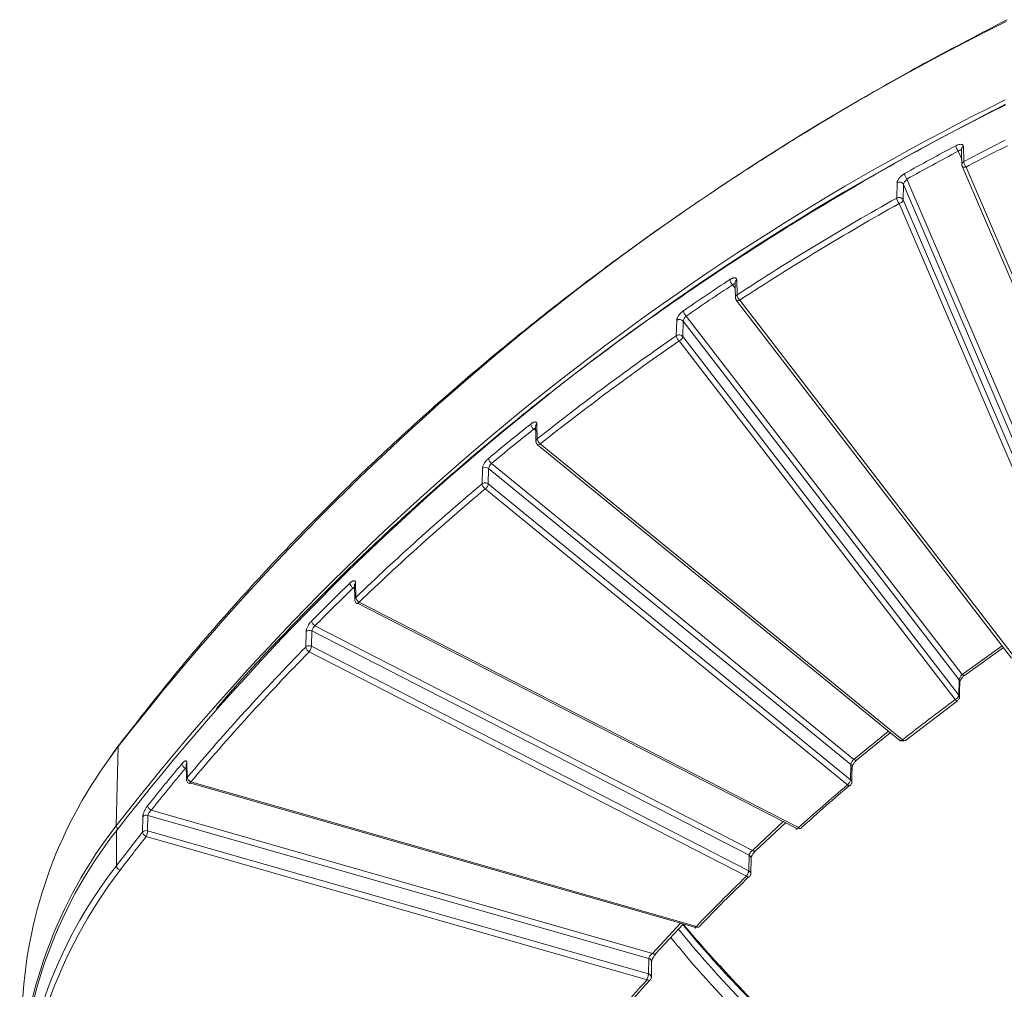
# Model space of a CAD drawing. Header units: millimetres. Extents: x 0 to 420, y 0 to 297.
# Tile 66 of 92: x 272 to 300, y 148 to 176. Entities that reach past the tile are written whole.
import ezdxf

# ---------------------------------------------------------------- set-up
doc = ezdxf.new("R2010")
doc.units = ezdxf.units.MM

msp = doc.modelspace()

# ---------------------------------------------------------------- linework, layer by layer
at = {"color": 8, "linetype": 'Continuous', "lineweight": 15}
for p, q in [((299.16063901, 172.56318898), (299.26031499, 172.33058163)), ((292.65906879, 168.71298218), (292.73442735, 168.61505537)), ((286.92898215, 164.55677238), (286.9855261, 164.51060194)), ((281.72525959, 159.97783704), (281.76532281, 159.95727215)), ((300.42797103, 158.31089169), (299.26940422, 157.48385025)), ((297.14666502, 155.85095603), (296.15292663, 155.03952807)), ((274.70376849, 155.0654858), (274.95539307, 155.40628735)), ((276.89271511, 154.78242289), (276.91614613, 154.77573139)), ((294.11735502, 153.24670265), (293.2293815, 152.41732962)), ((291.16006344, 150.31908087), (290.35442116, 149.44870497))]:
    msp.add_line(p, q, dxfattribs=at)
at = {"color": 7, "linetype": 'Continuous', "lineweight": 15}
for p, q in [((299.30864425, 172.69355751), (299.32003839, 172.26408327)), ((299.2716762, 172.1321435), (304.32590388, 160.3378923)), ((304.43770366, 160.32219539), (299.3878632, 172.10618781)), ((302.77506317, 159.87791203), (297.68360797, 171.75903542)), ((297.38791753, 171.21213475), (297.39917865, 171.65394556)), ((297.57673673, 171.16049474), (297.58798467, 171.60229909)), ((302.68506385, 159.70804868), (297.58798467, 171.60229909)), ((302.67411884, 159.26554958), (297.57673673, 171.16049474)), ((297.45876639, 171.05588259), (302.55614717, 159.1609385)), ((292.7771906, 168.85166292), (292.78755082, 168.42294687)), ((292.7598182, 168.28769761), (292.76738882, 168.26755175)), ((292.76526436, 168.26872295), (300.69839575, 157.95947988)), ((300.78288965, 157.98248936), (292.86564235, 168.27108795)), ((291.0370684, 167.24574095), (291.04723106, 167.68825941)), ((299.26940422, 157.48385025), (291.32089581, 167.81306563)), ((291.22373284, 167.22093144), (291.23387311, 167.66343377)), ((299.18679113, 157.32848406), (291.23387311, 167.66343377)), ((299.17688135, 156.88567308), (291.22373284, 167.22093144)), ((291.11790869, 167.09573289), (299.07105851, 156.76047345)), ((287.02078062, 164.70283721), (287.030236, 164.27486)), ((287.03830449, 164.10485056), (297.47858989, 155.57993144)), ((297.55764684, 155.6045917), (287.11736144, 164.12951082)), ((296.15292663, 155.03952807), (285.71317201, 163.56401379)), ((285.4398036, 162.97620704), (285.4489982, 163.41941271)), ((285.61780818, 162.97596849), (285.62699224, 163.41916556)), ((296.06724735, 154.89427118), (285.62699224, 163.41916556)), ((296.05809358, 154.45104937), (285.61780818, 162.97596849)), ((285.52943677, 162.83290553), (295.96972218, 154.3079864)), ((281.76319307, 160.06344518), (281.77178708, 159.63624016)), ((281.79280519, 160.131643), (281.80141895, 159.70445625)), ((281.83027505, 159.55078979), (294.48764406, 153.05671945)), ((294.55413861, 153.07222401), (281.89676829, 159.56629543)), ((280.35972014, 158.27511591), (280.36802043, 158.71906903)), ((280.52382943, 158.29651341), (280.53210865, 158.74044932)), ((293.13262815, 152.27553999), (280.53210865, 158.74044932)), ((293.2293815, 152.41732962), (280.62315111, 158.88516419)), ((280.45733619, 158.13919956), (293.05756197, 151.67444403)), ((293.12405653, 151.8317568), (280.52382943, 158.29651341)), ((299.33730806, 157.45225704), (300.46769444, 158.25927351)), ((299.18679113, 157.32848406), (299.17688135, 156.88567308)), ((299.20592053, 157.27213867), (299.2056334, 157.26723673)), ((297.62860106, 155.57516653), (299.1393127, 156.72912758)), ((296.22642019, 155.01201286), (297.20019942, 155.80725093)), ((274.89605031, 153.12597578), (274.95539307, 155.40628735)), ((276.93612505, 154.94502716), (276.94387217, 154.51873735)), ((276.91412044, 154.88689131), (276.92186098, 154.46058966)), ((296.06724735, 154.89427118), (296.05809358, 154.45104937)), ((277.00557647, 154.36330284), (291.57306041, 150.20108231)), ((291.61433007, 150.22649828), (277.04684745, 154.38871773)), ((290.35442116, 149.44870497), (275.90788551, 153.57636676)), ((275.65556286, 152.94107321), (275.66292407, 153.38586196)), ((275.80184272, 152.98076315), (275.80919603, 153.42554115)), ((290.24154136, 149.30192953), (275.80919603, 153.42554115)), ((274.9006351, 152.97938757), (274.9006351, 151.96787395)), ((290.23345444, 148.85737201), (275.80184272, 152.98076315)), ((293.30830938, 152.39430752), (294.18412089, 153.21244637)), ((275.76057174, 152.81354005), (290.19217423, 148.69013922)), ((293.13262815, 152.27553999), (293.12405653, 151.8317568)), ((293.18253265, 151.74387253), (293.1911069, 152.18765358)), ((290.43888871, 149.43088577), (291.23568279, 150.29185577)), ((290.24154136, 149.30192953), (290.23345444, 148.85737201)), ((290.31708959, 148.75797389), (290.32518442, 149.20254217))]:
    msp.add_line(p, q, dxfattribs=at)
at = {"color": 7, "linetype": 'Continuous', "lineweight": 15, "flags": 128}
for points in [[(299.25263109, 172.62058147), (299.25778749, 172.42625799), (299.26400942, 172.19110292)], [(292.73051428, 168.77698657), (292.73519522, 168.58299971), (292.74086133, 168.34826407)], [(286.98293538, 164.62795329), (286.98720802, 164.43429983), (286.99237891, 164.19996855)], [(299.19572099, 156.8244451), (299.20021226, 157.02481157), (299.2056334, 157.26725394)], [(299.34403838, 157.45576361), (299.3465751, 157.45824284), (299.34671471, 157.45840841)], [(274.9688827, 155.44760073), (274.9726127, 155.45201338), (274.98796864, 155.46409506)], [(296.09470602, 154.3784237), (296.09884959, 154.57897084), (296.10385189, 154.82163475)], [(293.2293815, 152.41732962), (293.24794983, 152.40580695), (293.26581482, 152.39751236), (293.28227053, 152.39273839), (293.29670583, 152.39170019), (293.30853592, 152.39440212), (293.31734198, 152.40077325), (293.31952571, 152.4036526)], [(290.35442116, 149.44870497), (290.37408003, 149.43830508), (290.39297763, 149.43107734), (290.41040008, 149.42730356), (290.42567304, 149.42713002), (290.43820383, 149.43055035), (290.44751038, 149.437442), (290.45062134, 149.44173637)]]:
    msp.add_lwpolyline(points, dxfattribs=at)
at = {"color": 8, "linetype": 'Continuous', "lineweight": 15, "flags": 128}
for points in [[(287.03832556, 164.10483336), (287.04441578, 164.10136746), (287.05541611, 164.09962266), (287.06873451, 164.10170617), (287.08389684, 164.10755772), (287.10031304, 164.11694496), (287.11736144, 164.12951082)], [(299.26940422, 157.48385025), (299.28569661, 157.47041757), (299.30136733, 157.46028395), (299.31580526, 157.45381937), (299.32846512, 157.45128844), (299.33885959, 157.452788), (299.34403838, 157.45576361)], [(297.55764684, 155.6045917), (297.54059844, 155.59202584), (297.52418225, 155.5826386), (297.50901992, 155.57678705), (297.49570151, 155.57470354), (297.48470119, 155.57644834), (297.47858989, 155.57993144)], [(274.95539307, 155.40628735), (274.96010298, 155.43170233), (274.9688827, 155.44760073)], [(296.15292663, 155.03952807), (296.17040176, 155.02702244), (296.18720255, 155.01777284), (296.20268362, 155.01212561), (296.2162549, 155.01031308), (296.22739221, 155.01239338), (296.23387755, 155.01645711)]]:
    msp.add_lwpolyline(points, dxfattribs=at)
at = {"color": 7, "linetype": 'Continuous', "lineweight": 15}
for centre, radius, start, end in [((333.36406174, 109.99245576), 73.98640872, 116.3318151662, 142.1342668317), ((333.35605017, 107.67222874), 74.05143283, 116.3318179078, 142.1342640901), ((333.35740413, 107.52773684), 74.04759551, 116.3320718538, 142.1340101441), ((338.40670442, 98.1510724), 83.78845888, 116.8892676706, 117.8068402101), ((337.94347443, 99.60008557), 82.80129488, 117.9828893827, 119.1484577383), ((299.3971517, 172.75903575), 0.30707362, 187.134942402, 219.626804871), ((297.46808872, 171.53492678), 0.13752842, 29.332640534, 120.07019415), ((297.90679213, 171.95373423), 0.2961736, 187.422384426, 221.100416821), ((336.87364107, 100.89766045), 80.64271609, 119.3167791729, 123.1398240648), ((335.68535808, 103.32091076), 78.44740043, 123.3308385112, 124.5105259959), ((292.84139535, 168.90334444), 0.26359204, 188.444717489, 226.235188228), ((291.12638725, 167.56935372), 0.1428435, 41.194956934, 123.651929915), ((291.49334705, 168.00217196), 0.25593092, 188.7352872, 227.637456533), ((334.43563279, 104.52656889), 76.27011168, 124.6813176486, 128.4291330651), ((333.11498549, 106.78898568), 74.12917034, 128.6254719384, 129.8406100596), ((287.07103986, 164.74124778), 0.23283377, 189.733422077, 232.401454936), ((285.53783552, 163.30427675), 0.14542476, 52.18760268, 127.653283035), ((285.84728051, 163.74705812), 0.22691478, 190.024448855, 233.771412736), ((331.73354833, 107.83583721), 71.99702207, 130.0155336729, 133.9102309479), ((330.29865621, 109.92258051), 69.91442098, 134.1167515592, 135.3906274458), ((281.83436188, 160.15559099), 0.208566, 191.015986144, 238.45912203), ((280.72563892, 159.0613178), 0.20379855, 191.310612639, 239.808758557), ((280.46539075, 158.61213452), 0.14462354, 62.52760357, 132.319746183), ((328.77273799, 110.81964665), 67.79263869, 135.5722596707, 139.8643574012), ((285.26351284, 147.33419971), 13.08743617, 143.790385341, 177.813833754), ((327.22194917, 112.72367683), 65.75180486, 140.0863695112, 141.4453593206), ((276.97316495, 154.9523695), 0.18802666, 192.352198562, 244.667921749), ((296.0122581, 154.82459338), 0.09164696, 308.061719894, 358.147314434), ((295.82966292, 154.49332782), 0.23231022, 307.077703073, 349.514227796), ((334.1060551, 109.30042839), 58.93490486, 130.2081988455, 132.0315702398), ((275.9825741, 153.74444308), 0.18392399, 192.641135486, 246.040926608), ((275.76697505, 153.29173759), 0.14030682, 72.487195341, 137.867550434), ((285.26732079, 144.88508622), 13.15240992, 142.017305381, 179.469234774), ((274.93315424, 152.98010415), 0.03252703, 119.885094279, 181.262337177), ((326.54375368, 112.68680461), 64.88462148, 141.6548190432, 142.7424582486), ((275.07634142, 152.00820246), 0.18027507, 192.926763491, 247.319693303), ((332.44866345, 111.07270452), 56.50802808, 134.103730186, 136.127902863), ((290.22090258, 149.1996659), 0.1043255, 1.60703594, 78.589871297), ((330.57232571, 112.80410607), 53.95442712, 138.337022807, 140.869182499)]:
    msp.add_arc(centre, radius, start, end, dxfattribs=at)
at = {"color": 8, "linetype": 'Continuous', "lineweight": 15}
for centre, radius, start, end in [((299.34862806, 172.60556826), 0.09664788, 114.437852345, 190.333533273), ((292.82765014, 168.76845364), 0.09731366, 121.23334372, 179.994145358), ((287.07742714, 164.62719702), 0.09450009, 126.829339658, 179.538857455), ((281.85595243, 160.06369764), 0.09275854, 132.903852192, 180.18848716), ((299.11855217, 157.27389683), 0.08738604, 358.847159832, 38.657794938), ((277.00544386, 154.88555535), 0.09133452, 139.372177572, 179.161222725), ((296.01195661, 154.82085974), 0.09190378, 0.480489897, 53.014309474), ((285.29455245, 145.01347569), 13.18868851, 142.040053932, 177.780330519), ((275.02264161, 153.14056309), 0.12742899, 186.573288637, 231.051483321), ((293.092818, 152.18565231), 0.09830892, 1.156417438, 66.112040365), ((285.24168488, 143.88253669), 13.12668996, 141.979281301, 179.508534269)]:
    msp.add_arc(centre, radius, start, end, dxfattribs=at)
at = {"color": 7, "linetype": 'Continuous', "lineweight": 15}
for points, knots in [([(300.57334078, 176.35159954), (299.80650891, 175.95420935), (298.3364137, 175.19237168), (296.2844138, 174.02737457), (294.45479318, 172.92607163), (292.84130995, 171.89719691), (291.51661514, 171.00953764), (290.44513716, 170.26253279), (289.59468818, 169.65122764), (288.85715774, 169.10661549), (288.18644328, 168.59964343), (287.43924131, 168.02225274), (286.53276138, 167.30186193), (285.43128425, 166.39392637), (284.19705159, 165.33265535), (282.84181835, 164.10993832), (281.38940643, 162.72656926), (279.85561133, 161.17620194), (278.2601279, 159.45132239), (276.60623103, 157.53904945), (275.5404993, 156.17253755), (274.98801078, 155.46412087)], [0, 0, 0, 0, 0.0746534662, 0.1431183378, 0.2053952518, 0.2614834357, 0.3113821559, 0.3462470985, 0.3772907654, 0.4045132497, 0.4279825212, 0.4524163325, 0.4890710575, 0.5319500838, 0.5810529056, 0.6363798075, 0.6979313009, 0.7644421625, 0.8369568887, 0.9154764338, 1, 1, 1, 1]), ([(300.52556996, 173.91679888), (299.75795144, 173.51896703), (298.28634862, 172.75628289), (296.2322748, 171.59000727), (294.40082192, 170.48750909), (292.78574364, 169.4575186), (291.45975304, 168.56891742), (290.38723782, 167.82111944), (289.53597608, 167.20917685), (288.7977435, 166.6639978), (288.12640605, 166.1564886), (287.37850987, 165.57851494), (286.47121062, 164.85738077), (285.36875852, 163.94852708), (284.1333894, 162.88622312), (282.77722365, 161.66215955), (281.32254117, 160.27805186), (279.79190976, 158.72364396), (278.59788382, 157.45555044), (277.94099729, 156.68665724), (277.78938141, 156.50918913)], [0, 0, 0, 0, 0.0869385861, 0.1666701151, 0.2391945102, 0.3045118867, 0.3626214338, 0.4032227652, 0.4393743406, 0.4710757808, 0.498406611, 0.5268604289, 0.5695459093, 0.61947908, 0.6766604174, 0.7410894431, 0.8127659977, 0.8902180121, 0.9746612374, 1, 1, 1, 1]), ([(299.09246067, 172.7208994), (299.10165676, 172.72555932), (299.12002064, 172.73486483), (299.14724514, 172.7456002), (299.17799344, 172.75506732), (299.211065, 172.76120067), (299.24379009, 172.76110396), (299.27108092, 172.75412413), (299.29150992, 172.74010268), (299.30536681, 172.72030152), (299.30755437, 172.70247346), (299.30864782, 172.69356217)], [0, 0, 0, 0, 0.08353137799, 0.16680573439, 0.25114154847, 0.37658922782, 0.50042196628, 0.62448030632, 0.74958952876, 0.87483344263, 1, 1, 1, 1]), ([(299.32004395, 172.2640891), (299.32004395, 172.24495136), (299.32718967, 172.21756245), (299.35262657, 172.15834043), (299.36987786, 172.12892844), (299.38786447, 172.10618988)], [0, 0, 0, 0, 0.5, 0.5, 1, 1, 1, 1]), ([(299.26989286, 172.14338387), (299.26753767, 172.15066315), (299.26321432, 172.1640255), (299.26175336, 172.17924112), (299.26365617, 172.18644237), (299.26392118, 172.1874453)], [0, 0, 0, 0, 0.507386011, 0.9313926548, 1, 1, 1, 1]), ([(299.38786447, 172.10618988), (299.35731916, 172.09746248), (299.32695385, 172.09638439), (299.28338094, 172.11012321), (299.27043011, 172.12485918), (299.26989702, 172.14338581)], [0, 0, 0, 0, 0.5, 0.5, 1, 1, 1, 1]), ([(297.39917377, 171.65394277), (297.39972685, 171.66060568), (297.4008293, 171.67388655), (297.40713717, 171.6960548), (297.41833498, 171.72314391), (297.43649744, 171.75545074), (297.46348459, 171.79194442), (297.49589178, 171.82750125), (297.53261561, 171.86069734), (297.57214337, 171.89110347), (297.59947562, 171.90736776), (297.61310435, 171.91547765)], [0, 0, 0, 0, 0.0835837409, 0.1666037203, 0.2505980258, 0.3754569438, 0.4997780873, 0.6234197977, 0.7490449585, 0.8748658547, 1, 1, 1, 1]), ([(297.58797977, 171.60229367), (297.58841979, 171.62173944), (297.59940178, 171.65031809), (297.63480955, 171.70800648), (297.65911276, 171.73716585), (297.68360678, 171.75903319)], [0, 0, 0, 0, 0.5, 0.5, 1, 1, 1, 1]), ([(297.38791239, 171.21213229), (297.40154853, 171.21962075), (297.41859969, 171.2256265), (297.45687342, 171.23058911), (297.47798766, 171.22937957), (297.51715264, 171.2186688), (297.53494348, 171.20923865), (297.5619835, 171.18641416), (297.57126707, 171.17320644), (297.57673608, 171.16049313)], [0, 0, 0, 0, 0.25, 0.25, 0.5, 0.5, 0.75, 0.75, 1, 1, 1, 1]), ([(297.45876864, 171.05588589), (297.43997692, 171.0781861), (297.42195345, 171.10717767), (297.39537795, 171.16577978), (297.38791239, 171.19299455), (297.38791239, 171.21213229)], [0, 0, 0, 0, 0.5, 0.5, 1, 1, 1, 1]), ([(297.57673608, 171.16049313), (297.576203, 171.14166187), (297.56325216, 171.11952528), (297.51967926, 171.08088715), (297.48931394, 171.06461329), (297.45876864, 171.05588589)], [0, 0, 0, 0, 0.5, 0.5, 1, 1, 1, 1]), ([(292.58065713, 168.86463154), (292.58909014, 168.86994649), (292.60593982, 168.88056611), (292.63091674, 168.89318352), (292.65907224, 168.90469947), (292.68928455, 168.91295533), (292.71897969, 168.91483948), (292.7436049, 168.90948997), (292.76192235, 168.89676771), (292.77427063, 168.87793109), (292.77621635, 168.86042811), (292.77719052, 168.85166476)], [0, 0, 0, 0, 0.0833708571, 0.1665802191, 0.2510278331, 0.3763380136, 0.5003632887, 0.6242826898, 0.7495084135, 0.8745844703, 1, 1, 1, 1]), ([(292.75981519, 168.28769417), (292.74505522, 168.30690544), (292.73710422, 168.33361069), (292.74769525, 168.38525122), (292.76589601, 168.40852252), (292.78755533, 168.42295163)], [0, 0, 0, 0, 0.5, 0.5, 1, 1, 1, 1]), ([(292.78755533, 168.42295163), (292.78755533, 168.4038139), (292.79578246, 168.37706086), (292.82506891, 168.32010239), (292.84493095, 168.29222553), (292.8656396, 168.27108755)], [0, 0, 0, 0, 0.5, 0.5, 1, 1, 1, 1]), ([(291.04723359, 167.68826327), (291.04772226, 167.69488851), (291.04869536, 167.70808156), (291.05425128, 167.73034792), (291.06414135, 167.75781689), (291.08026858, 167.7909717), (291.10441789, 167.8290944), (291.13361303, 167.86683492), (291.16695506, 167.90269257), (291.20296408, 167.93600451), (291.2279437, 167.95422766), (291.240382, 167.96330166)], [0, 0, 0, 0, 0.0838126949, 0.1668990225, 0.2506955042, 0.3756974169, 0.4998437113, 0.6236919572, 0.7491700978, 0.8751022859, 1, 1, 1, 1]), ([(291.23387663, 167.6634343), (291.23427088, 167.68256674), (291.24395064, 167.7099098), (291.27600196, 167.76501119), (291.29823888, 167.79269035), (291.32089716, 167.81306681)], [0, 0, 0, 0, 0.5, 0.5, 1, 1, 1, 1]), ([(291.03707092, 167.24574462), (291.04907548, 167.2538948), (291.06419972, 167.26089592), (291.09878633, 167.26915448), (291.11818267, 167.27029223), (291.15577564, 167.26529393), (291.17378791, 167.25918237), (291.2035866, 167.24236324), (291.21535482, 167.23178653), (291.22372993, 167.2209267)], [0, 0, 0, 0, 0.25, 0.25, 0.5, 0.5, 0.75, 0.75, 1, 1, 1, 1]), ([(291.11790552, 167.09573015), (291.09646746, 167.1163776), (291.07590583, 167.14378397), (291.04558783, 167.20004872), (291.03707092, 167.22660688), (291.03707092, 167.24574462)], [0, 0, 0, 0, 0.5, 0.5, 1, 1, 1, 1]), ([(291.22372993, 167.2209267), (291.22325171, 167.2020024), (291.21163398, 167.17760545), (291.17254627, 167.13136238), (291.14530663, 167.10978874), (291.11790552, 167.09573015)], [0, 0, 0, 0, 0.5, 0.5, 1, 1, 1, 1]), ([(286.84155426, 164.70188129), (286.84926308, 164.70780831), (286.86466837, 164.71965284), (286.88750456, 164.73406547), (286.91323247, 164.74758004), (286.94082226, 164.75795413), (286.967887, 164.76188118), (286.99029588, 164.75821884), (287.00693456, 164.7467738), (287.01813048, 164.7288214), (287.01989365, 164.71150891), (287.02077687, 164.70283659)], [0, 0, 0, 0, 0.08332062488, 0.16650755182, 0.25098593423, 0.37625146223, 0.50034537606, 0.62423369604, 0.74949205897, 0.87451332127, 1, 1, 1, 1]), ([(286.99396732, 164.19855973), (286.99398132, 164.19093837), (286.99402209, 164.1687544), (287.00856279, 164.1343045), (287.02897612, 164.11489771), (287.03881815, 164.10554097)], [0, 0, 0, 0, 0.2132325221, 0.6206696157, 1, 1, 1, 1]), ([(287.03023338, 164.27485963), (287.03023338, 164.25572189), (287.03941359, 164.22965554), (287.07209279, 164.17514151), (287.09425579, 164.14892248), (287.11736347, 164.12951297)], [0, 0, 0, 0, 0.5, 0.5, 1, 1, 1, 1]), ([(285.44899737, 163.41941448), (285.44943584, 163.42604523), (285.45030863, 163.43924395), (285.45528781, 163.46176819), (285.46416123, 163.48977552), (285.47866284, 163.52390208), (285.50044409, 163.56362796), (285.52684569, 163.60340034), (285.55709032, 163.64165762), (285.5898001, 163.67758014), (285.61252203, 163.69759764), (285.62383059, 163.70756022)], [0, 0, 0, 0, 0.0839017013, 0.1670090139, 0.2507205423, 0.3757767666, 0.4998700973, 0.623811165, 0.7492305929, 0.8751936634, 1, 1, 1, 1]), ([(285.62698676, 163.41915939), (285.62737483, 163.43816731), (285.63683721, 163.46481187), (285.66851389, 163.51817251), (285.69057798, 163.54474794), (285.71317039, 163.56401192)], [0, 0, 0, 0, 0.5, 0.5, 1, 1, 1, 1]), ([(285.52943193, 162.83290207), (285.50566153, 162.85177043), (285.48286291, 162.87747045), (285.44924648, 162.9312192), (285.43980298, 162.95707056), (285.43980298, 162.9762083)], [0, 0, 0, 0, 0.5, 0.5, 1, 1, 1, 1]), ([(285.4410432, 162.97721761), (285.46193443, 162.99397844), (285.49505856, 163.00649677), (285.56408883, 163.00594), (285.59703429, 162.99292263), (285.61780682, 162.97596535)], [0, 0, 0, 0, 0.5, 0.5, 1, 1, 1, 1]), ([(285.61780682, 162.97596535), (285.61740745, 162.95696031), (285.60770538, 162.9306019), (285.5750629, 162.8777595), (285.55231483, 162.85158689), (285.52943193, 162.83290207)], [0, 0, 0, 0, 0.5, 0.5, 1, 1, 1, 1]), ([(281.62963909, 160.11573784), (281.63662666, 160.12228263), (281.65058762, 160.13535891), (281.67128772, 160.15162737), (281.69463194, 160.16727098), (281.71969515, 160.17996998), (281.74435947, 160.18624602), (281.76483525, 160.18454853), (281.78008393, 160.17453639), (281.79037507, 160.15751849), (281.79199738, 160.14027781), (281.79280941, 160.13164824)], [0, 0, 0, 0, 0.0833877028, 0.1666061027, 0.2510437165, 0.3763692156, 0.5003718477, 0.6243144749, 0.7495199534, 0.8746258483, 1, 1, 1, 1]), ([(281.77334915, 159.63596699), (281.77332753, 159.62809803), (281.77326569, 159.60559293), (281.78958817, 159.5706452), (281.81351689, 159.54076602), (281.83421335, 159.5319826), (281.84072615, 159.52921861)], [0, 0, 0, 0, 0.1749466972, 0.500345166, 0.8427677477, 1, 1, 1, 1]), ([(281.80142393, 159.70446192), (281.80142393, 159.68532419), (281.81146974, 159.66001444), (281.84723023, 159.60819371), (281.87148296, 159.58380126), (281.89676944, 159.56629621)], [0, 0, 0, 0, 0.5, 0.5, 1, 1, 1, 1]), ([(281.83027505, 159.55078979), (281.83094753, 159.54206184), (281.83185264, 159.53031475), (281.83887099, 159.52937001), (281.84067479, 159.5291272)], [0, 0, 0, 0, 0.7429890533, 1, 1, 1, 1]), ([(280.36801658, 158.7190678), (280.36841432, 158.72575307), (280.36920622, 158.73906372), (280.37372662, 158.76207284), (280.38177703, 158.79089046), (280.39491551, 158.82627626), (280.4146131, 158.86779103), (280.43845255, 158.90966552), (280.46571127, 158.95027204), (280.49516948, 158.98872071), (280.5156186, 159.0105034), (280.52579974, 159.0213485)], [0, 0, 0, 0, 0.0838454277, 0.1669396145, 0.2507060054, 0.3757286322, 0.4998521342, 0.6237235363, 0.7491867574, 0.8751258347, 1, 1, 1, 1]), ([(280.53210813, 158.74044608), (280.53251936, 158.75952194), (280.54259216, 158.78625392), (280.5760928, 158.83954213), (280.59937505, 158.86600406), (280.6231495, 158.88516311)], [0, 0, 0, 0, 0.5, 0.5, 1, 1, 1, 1]), ([(280.35972377, 158.27511996), (280.37705028, 158.29252437), (280.40515555, 158.30706383), (280.46780973, 158.31523101), (280.5003398, 158.30859557), (280.52382835, 158.29651153)], [0, 0, 0, 0, 0.5, 0.5, 1, 1, 1, 1]), ([(280.45733447, 158.13920001), (280.43144723, 158.15610946), (280.40661832, 158.17993066), (280.37000825, 158.23090909), (280.35972377, 158.25598222), (280.35972377, 158.27511996)], [0, 0, 0, 0, 0.5, 0.5, 1, 1, 1, 1]), ([(280.52382835, 158.29651153), (280.52352787, 158.27744211), (280.51622796, 158.24951948), (280.49166753, 158.1914143), (280.47455172, 158.16157413), (280.45733447, 158.13920001)], [0, 0, 0, 0, 0.5, 0.5, 1, 1, 1, 1]), ([(299.2694017, 157.48384798), (299.24811715, 157.46224622), (299.22691723, 157.43309592), (299.19642341, 157.37582955), (299.18716738, 157.34771481), (299.18679199, 157.32848354)], [0, 0, 0, 0, 0.5, 0.5, 1, 1, 1, 1]), ([(299.2059337, 157.2727904), (299.2061924, 157.2751031), (299.20673422, 157.2799468), (299.21123016, 157.29410534), (299.21978919, 157.31341927), (299.23352983, 157.33793257), (299.25329168, 157.3665121), (299.27903305, 157.39734223), (299.30993299, 157.42885405), (299.33249586, 157.44665505), (299.34412004, 157.45582596)], [0, 0, 0, 0, 0.0912146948, 0.191039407, 0.3006234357, 0.4202559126, 0.5498287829, 0.6897233, 0.8401482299, 1, 1, 1, 1]), ([(299.1768806, 156.88567015), (299.17640995, 156.88096623), (299.17545577, 156.87142976), (299.16924526, 156.85502105), (299.15940196, 156.83736159), (299.14301598, 156.81550271), (299.11433803, 156.78670213), (299.0869389, 156.77009842), (299.07105619, 156.7604736)], [0, 0, 0, 0, 0.12000766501, 0.24329739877, 0.37027840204, 0.5013008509, 0.71091429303, 1, 1, 1, 1]), ([(299.16787773, 156.75357663), (299.17648421, 156.76688973), (299.18950697, 156.78703424), (299.19690795, 156.82083891), (299.19491058, 156.8391398), (299.19379277, 156.84938175)], [0, 0, 0, 0, 0.4618370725, 0.6988212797, 1, 1, 1, 1]), ([(297.5976205, 155.58003596), (297.59071351, 155.57820748), (297.57324118, 155.57358203), (297.5415736, 155.57337591), (297.50294141, 155.58106617), (297.48100889, 155.59557501), (297.46927544, 155.60333695)], [0, 0, 0, 0, 0.1561784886, 0.3950785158, 0.6763794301, 1, 1, 1, 1]), ([(274.96997193, 155.44684042), (274.96069926, 155.43542478), (274.87061661, 155.32452351), (274.79281905, 155.2073385), (274.7230296, 155.10221594)], [0, 0, 0, 0, 0.1029351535, 1, 1, 1, 1]), ([(276.78949401, 154.91214996), (276.79570606, 154.91935036), (276.80810958, 154.93372731), (276.82650711, 154.9520004), (276.84730335, 154.97000606), (276.8696963, 154.98535313), (276.89191023, 154.99443026), (276.91047817, 154.99512839), (276.9244111, 154.98684613), (276.93388266, 154.97092221), (276.93537923, 154.95365568), (276.93612688, 154.94502985)], [0, 0, 0, 0, 0.0835654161, 0.166853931, 0.2511623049, 0.3766380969, 0.5004381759, 0.6245591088, 0.7496253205, 0.8749205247, 1, 1, 1, 1]), ([(296.1529258, 155.03952557), (296.13062978, 155.02032532), (296.10857738, 154.99358533), (296.07704564, 154.9400211), (296.06762843, 154.91329179), (296.06724255, 154.89426445)], [0, 0, 0, 0, 0.5, 0.5, 1, 1, 1, 1]), ([(296.10383609, 154.82072706), (296.10409074, 154.82348252), (296.10462477, 154.82926096), (296.10896207, 154.8447696), (296.1171592, 154.86552489), (296.13022009, 154.89156889), (296.14885943, 154.92182787), (296.17304626, 154.95446636), (296.20202797, 154.98784856), (296.22311012, 155.00678664), (296.23395921, 155.01653237)], [0, 0, 0, 0, 0.0920624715, 0.193063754, 0.3036095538, 0.423809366, 0.5534949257, 0.6929391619, 0.8419833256, 1, 1, 1, 1]), ([(276.92339538, 154.45904851), (276.92337789, 154.45097025), (276.92332872, 154.42827145), (276.93943421, 154.39274739), (276.96959222, 154.3579554), (276.99814587, 154.3467392), (277.01228045, 154.34118697)], [0, 0, 0, 0, 0.1519517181, 0.4269634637, 0.7163364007, 1, 1, 1, 1]), ([(276.94387411, 154.51874068), (276.94387411, 154.49960294), (276.95472406, 154.47515165), (276.99334707, 154.42638683), (277.01954115, 154.40406689), (277.04685174, 154.38872269)], [0, 0, 0, 0, 0.5, 0.5, 1, 1, 1, 1]), ([(277.00557647, 154.36330284), (277.00604874, 154.35485166), (277.00674248, 154.34243743), (277.0115863, 154.34282072), (277.01313261, 154.34294309)], [0, 0, 0, 0, 0.68076546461, 1, 1, 1, 1]), ([(296.06654403, 154.30108743), (296.07500712, 154.31440417), (296.08781257, 154.33455364), (296.09471101, 154.36199928), (296.09370652, 154.37391518), (296.09338103, 154.37777626)], [0, 0, 0, 0, 0.5684902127, 0.8601789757, 1, 1, 1, 1]), ([(275.66292732, 153.38586636), (275.66328705, 153.39265715), (275.66400388, 153.40618917), (275.66810369, 153.42994448), (275.67538826, 153.45990673), (275.6872229, 153.49693908), (275.70485176, 153.540564), (275.72607012, 153.58475663), (275.75017505, 153.62780131), (275.77615476, 153.66882779), (275.79414386, 153.69242975), (275.80311129, 153.70419515)], [0, 0, 0, 0, 0.0836511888, 0.1666917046, 0.2506314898, 0.3755343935, 0.4997938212, 0.6234692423, 0.7490671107, 0.8749117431, 1, 1, 1, 1]), ([(275.80919614, 153.42553937), (275.80964734, 153.44488272), (275.82086004, 153.47265303), (275.85732843, 153.52814263), (275.88245569, 153.55588615), (275.90788127, 153.57636399)], [0, 0, 0, 0, 0.5, 0.5, 1, 1, 1, 1]), ([(275.65556519, 152.9410764), (275.66954776, 152.95848593), (275.69270909, 152.97402889), (275.74732094, 152.98884574), (275.77751742, 152.9877794), (275.80184559, 152.98076403)], [0, 0, 0, 0, 0.5, 0.5, 1, 1, 1, 1]), ([(275.80184559, 152.98076403), (275.80165905, 152.9616498), (275.79712736, 152.93263864), (275.78188054, 152.87087111), (275.77125525, 152.83847871), (275.76056699, 152.81353722)], [0, 0, 0, 0, 0.5, 0.5, 1, 1, 1, 1]), ([(294.55413623, 153.0722241), (294.54979183, 153.06686504), (294.54154694, 153.05669449), (294.5302426, 153.04580301), (294.52091645, 153.03851495), (294.51349468, 153.03424353), (294.50278069, 153.03046157), (294.49083285, 153.03328468), (294.48868511, 153.04905771), (294.48764235, 153.05671574)], [0, 0, 0, 0, 0.1260606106, 0.2392407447, 0.3394778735, 0.4268015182, 0.5013010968, 0.7578745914, 1, 1, 1, 1]), ([(293.22937963, 152.41732751), (293.20436111, 152.3991318), (293.17950434, 152.37340531), (293.1438318, 152.32115379), (293.13306911, 152.2946551), (293.13263114, 152.27553861)], [0, 0, 0, 0, 0.5, 0.5, 1, 1, 1, 1]), ([(293.19110426, 152.18767294), (293.191372, 152.19102163), (293.19193459, 152.19805818), (293.19635542, 152.2153577), (293.20449208, 152.23799105), (293.21730982, 152.26600036), (293.23530864, 152.29830906), (293.25849035, 152.33310838), (293.28610179, 152.36877802), (293.30615256, 152.38928255), (293.31647006, 152.39983355)], [0, 0, 0, 0, 0.0916659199, 0.1926161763, 0.3032144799, 0.4233944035, 0.553124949, 0.6927753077, 0.8419115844, 1, 1, 1, 1]), ([(275.00682788, 136.00463576), (273.19873076, 138.38188052), (272.2404777, 141.12485876), (272.2404777, 146.72164555), (273.19873076, 149.46462379), (275.00682788, 151.84186855)], [0, 0, 0, 0, 0.5, 0.5, 1, 1, 1, 1]), ([(293.12405526, 151.83175599), (293.12376508, 151.82690471), (293.12317678, 151.81706948), (293.119296, 151.79875847), (293.11309873, 151.77812186), (293.10273756, 151.75134349), (293.08498256, 151.71362386), (293.06762386, 151.68882174), (293.05756138, 151.67444446)], [0, 0, 0, 0, 0.1200076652, 0.243297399, 0.3702784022, 0.5013008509, 0.7109142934, 1, 1, 1, 1]), ([(293.15438382, 151.66754505), (293.16284566, 151.68086187), (293.17564922, 151.70101145), (293.18254091, 151.7283988), (293.18155136, 151.74025671), (293.181234, 151.74405967)], [0, 0, 0, 0, 0.5696905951, 0.8619952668, 1, 1, 1, 1]), ([(309.45778581, 136.20990009), (308.90938515, 136.49357357), (307.89263383, 137.01951272), (306.52034989, 137.78913409), (305.39738372, 138.44960244), (304.49585793, 139.00295751), (303.7341248, 139.48614632), (303.03239001, 139.94453293), (301.91224781, 140.69800592), (300.39828417, 141.77522268), (298.63304127, 143.13896915), (297.02856544, 144.47581981), (295.61872993, 145.73453077), (294.55726999, 146.74686619), (293.75369029, 147.54853413), (293.099099, 148.22092023), (292.31096504, 149.06639449), (291.67024162, 149.77364483), (291.30685717, 150.2069924), (291.23568806, 150.29186384)], [0, 0, 0, 0, 0.0770813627, 0.1429111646, 0.1976536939, 0.241414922, 0.2768342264, 0.3121966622, 0.3481300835, 0.4491772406, 0.5506023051, 0.6366561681, 0.7213760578, 0.7986630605, 0.8304710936, 0.8720668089, 0.9235999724, 0.985036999, 1, 1, 1, 1]), ([(291.61433519, 150.2265015), (291.61159951, 150.22046097), (291.60641386, 150.20901079), (291.59926816, 150.19643568), (291.59349701, 150.18778971), (291.58901998, 150.18244244), (291.58248164, 150.17705787), (291.57498464, 150.17814472), (291.57368466, 150.19360734), (291.5730566, 150.20107785)], [0, 0, 0, 0, 0.1268778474, 0.2405046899, 0.3406816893, 0.4275118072, 0.5013031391, 0.75906274, 1, 1, 1, 1]), ([(291.61433519, 150.2265015), (291.64041276, 150.20978818), (291.66542423, 150.20136116), (291.70230348, 150.2047898), (291.71266357, 150.21650529), (291.71266357, 150.23564302)], [0, 0, 0, 0, 0.5, 0.5, 1, 1, 1, 1]), ([(290.35441743, 149.44869986), (290.32582051, 149.42960444), (290.29704161, 149.40304069), (290.25514103, 149.3490274), (290.24206275, 149.32144774), (290.24154178, 149.30192976)], [0, 0, 0, 0, 0.5, 0.5, 1, 1, 1, 1]), ([(290.32517388, 149.20240021), (290.32714488, 149.21715647), (290.33116621, 149.24726291), (290.35861979, 149.31045143), (290.39878103, 149.37836535), (290.43112556, 149.41757366), (290.44759204, 149.43753447)], [0, 0, 0, 0, 0.2349487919, 0.479354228, 0.7349411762, 1, 1, 1, 1]), ([(290.23345011, 148.85736617), (290.23327226, 148.85248473), (290.23291261, 148.84261337), (290.23053386, 148.82381594), (290.22670349, 148.80225731), (290.22021633, 148.77395086), (290.20949274, 148.73345086), (290.19854545, 148.70607731), (290.19217151, 148.69013935)], [0, 0, 0, 0, 0.1197174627, 0.242095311, 0.3688317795, 0.501306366, 0.7096409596, 1, 1, 1, 1]), ([(290.29324884, 148.70225056), (290.29324884, 148.68311283), (290.28259912, 148.67108445), (290.24468884, 148.66654199), (290.21897813, 148.67421362), (290.19217151, 148.69013935)], [0, 0, 0, 0, 0.5, 0.5, 1, 1, 1, 1]), ([(290.28899345, 148.6832424), (290.29746377, 148.69655796), (290.3102805, 148.71670618), (290.31717957, 148.74430898), (290.31614949, 148.75638116), (290.31580675, 148.76039795)], [0, 0, 0, 0, 0.5652889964, 0.8553578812, 1, 1, 1, 1])]:
    msp.add_open_spline(points, degree=3, knots=knots, dxfattribs=at)
for points in [[(297.68360678, 171.75903319), (298.17869732, 172.03515581), (298.65811473, 172.29617014), (299.16063876, 172.56318947)], [(299.38786447, 172.10618988), (299.78922949, 172.31787082), (300.17194728, 172.51581252), (300.57784622, 172.72164863)], [(292.8656396, 168.27108755), (294.35815643, 169.24599471), (295.88418868, 170.17122281), (297.45876864, 171.05588589)], [(291.32089716, 167.81306681), (291.76892855, 168.12112734), (292.20290839, 168.41297711), (292.65906647, 168.71298052)], [(287.11736347, 164.12951297), (288.41215985, 165.15729074), (289.74052653, 166.14221329), (291.11790552, 167.09573015)], [(285.71317039, 163.56401192), (286.11953847, 163.90308961), (286.51371963, 164.22495461), (286.92898079, 164.55677073)], [(287.0289755, 164.27382914), (287.02939308, 164.27417606), (287.02981241, 164.27451956), (287.03023338, 164.27485963)], [(281.89676944, 159.56629621), (283.06452106, 160.69098237), (284.27073456, 161.77564798), (285.52943193, 162.83290207)], [(280.6231495, 158.88516311), (280.99055723, 159.2576348), (281.34797939, 159.61199705), (281.72525451, 159.97783296)], [(277.04685174, 154.38872269), (278.13027961, 155.67443149), (279.2633866, 156.9204991), (280.45733447, 158.13920001)], [(299.07105619, 156.7604736), (298.55492662, 156.37874914), (298.05853522, 155.99962518), (297.55764914, 155.60459363)], [(297.55764914, 155.60459363), (297.60557763, 155.56407482), (297.64448948, 155.56351293), (297.64448948, 155.60333965)], [(275.90788127, 153.57636399), (276.23489411, 153.98669538), (276.55455276, 154.37815925), (276.8927142, 154.78242088)], [(295.9697176, 154.30798273), (295.48593095, 153.8989888), (295.02162597, 153.49366496), (294.55413623, 153.0722241)], [(296.05962731, 154.30923501), (296.05962731, 154.29975871), (296.05730171, 154.29220925), (296.05278332, 154.28701778)], [(275.76056699, 152.81353722), (275.70261492, 152.84410129), (275.65556519, 152.90124968), (275.65556519, 152.9410764)], [(294.55413623, 153.0722241), (294.60526891, 153.03440686), (294.64678216, 153.03603831), (294.64678216, 153.07586503)], [(275.00682788, 151.84186855), (275.25891094, 152.1733016), (275.5013259, 152.4858063), (275.76056699, 152.81353722)], [(293.05756138, 151.67444446), (292.5626378, 151.19545364), (292.0882132, 150.71947852), (291.61433519, 150.2265015)], [(293.15310009, 151.6807872), (293.15310009, 151.64096048), (293.11029063, 151.6381184), (293.05756138, 151.67444446)], [(290.19217151, 148.69013935), (289.64766089, 148.07905006), (289.12742476, 147.4681985), (288.61536498, 146.83868254)]]:
    msp.add_open_spline(points, degree=3, dxfattribs=at)
at = {"color": 8, "linetype": 'Continuous', "lineweight": 15}
for points, knots in [([(299.16063901, 172.56318898), (299.1747226, 172.57341982), (299.19894641, 172.59101687), (299.22535796, 172.59976601), (299.2409779, 172.59904051), (299.24913368, 172.59610859), (299.25149918, 172.59221287), (299.25193698, 172.59149187)], [0, 0, 0, 0, 0.3676957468, 0.6324370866, 0.8018924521, 0.9633348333, 1, 1, 1, 1]), ([(299.26392118, 172.1874453), (299.26532911, 172.19530029), (299.26810193, 172.21077017), (299.2789036, 172.22861188), (299.29465568, 172.24762632), (299.30933202, 172.25714176), (299.32003839, 172.26408327)], [0, 0, 0, 0, 0.256990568, 0.5061260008, 0.6397195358, 1, 1, 1, 1]), ([(292.65906879, 168.71298218), (292.66615352, 168.7184395), (292.67945774, 168.72868765), (292.70130172, 168.74013122), (292.71785293, 168.74551515), (292.72599642, 168.74402436), (292.72791303, 168.74367349)], [0, 0, 0, 0, 0.2709987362, 0.5089007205, 0.8844173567, 1, 1, 1, 1]), ([(292.76738882, 168.26755175), (292.7676973, 168.26663837), (292.77063373, 168.25794378), (292.79052591, 168.25225035), (292.82430475, 168.25301086), (292.85186225, 168.26506186), (292.86564235, 168.27108795)], [0, 0, 0, 0, 0.0376563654, 0.3584530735, 0.679195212, 1, 1, 1, 1]), ([(287.00189195, 164.16145263), (286.99250656, 164.18004186), (286.9898606, 164.20227752), (287.00057414, 164.24300458), (287.01352527, 164.26099322), (287.0289755, 164.27382914)], [0, 0, 0, 0, 0.5, 0.5, 1, 1, 1, 1]), ([(281.72525959, 159.97783704), (281.73300524, 159.98327697), (281.74651862, 159.99276769), (281.75909127, 159.99816519), (281.76445748, 160.00046893)], [0, 0, 0, 0, 0.573183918, 1, 1, 1, 1]), ([(281.77210318, 159.6359046), (281.77198817, 159.63653197), (281.77039074, 159.64524588), (281.77541967, 159.66557228), (281.78600106, 159.68766909), (281.79743215, 159.7005317), (281.80101519, 159.7040588), (281.80141895, 159.70445625)], [0, 0, 0, 0, 0.0256833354, 0.3567313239, 0.8138507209, 0.9790237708, 1, 1, 1, 1]), ([(281.84067479, 159.5291272), (281.84355625, 159.52761845), (281.85084221, 159.52380347), (281.87113745, 159.53629507), (281.88822412, 159.55629466), (281.89676829, 159.56629543)], [0, 0, 0, 0, 0.2464622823, 0.6231943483, 1, 1, 1, 1]), ([(299.14858341, 156.73512884), (299.14223224, 156.72766922), (299.131476, 156.72609535), (299.10387744, 156.73511771), (299.08765242, 156.74551214), (299.07105619, 156.7604736)], [0, 0, 0, 0, 0.5, 0.5, 1, 1, 1, 1]), ([(299.17688135, 156.88567308), (299.18131059, 156.87891435), (299.18949646, 156.86642326), (299.19570894, 156.84732962), (299.19510362, 156.83553944), (299.19483064, 156.83022246)], [0, 0, 0, 0, 0.3929592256, 0.7262452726, 1, 1, 1, 1]), ([(276.92280796, 154.45902485), (276.92252028, 154.4622284), (276.92112832, 154.47772858), (276.92878235, 154.49675453), (276.93885301, 154.51249711), (276.94258132, 154.51713246), (276.94387217, 154.51873735)], [0, 0, 0, 0, 0.1521727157, 0.7362796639, 0.9086926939, 1, 1, 1, 1]), ([(277.01313261, 154.34294309), (277.01460168, 154.34212805), (277.01883679, 154.33977842), (277.03097228, 154.3550028), (277.04155633, 154.3774807), (277.04684745, 154.38871773)], [0, 0, 0, 0, 0.2098606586, 0.6049976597, 1, 1, 1, 1]), ([(296.05809358, 154.45104937), (296.06746957, 154.44149964), (296.08499544, 154.423649), (296.0948881, 154.39684538), (296.0938895, 154.38207075), (296.09359967, 154.37778271)], [0, 0, 0, 0, 0.4495058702, 0.8402301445, 1, 1, 1, 1]), ([(296.05278332, 154.28701778), (296.04597848, 154.27919927), (296.03445384, 154.27701769), (296.00488364, 154.2844809), (295.98749948, 154.29395877), (295.9697176, 154.30798273)], [0, 0, 0, 0, 0.5, 0.5, 1, 1, 1, 1]), ([(293.12405653, 151.8317568), (293.13676099, 151.8235491), (293.16057295, 151.80816542), (293.17796657, 151.77662679), (293.18397353, 151.75496781), (293.18236929, 151.74475636), (293.1822666, 151.74410266)], [0, 0, 0, 0, 0.3740310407, 0.7010464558, 0.9808621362, 1, 1, 1, 1]), ([(309.4842435, 135.86934238), (308.47780766, 136.39878311), (306.46493899, 137.457663), (303.59355057, 139.22208323), (300.84218043, 141.10798299), (298.23134818, 143.12301508), (295.76117281, 145.25385839), (293.46242423, 147.50646038), (291.91026069, 149.14300503), (291.17702259, 150.05323683), (291.10155308, 150.14692366)], [0, 0, 0, 0, 0.140553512, 0.2811066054, 0.4216601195, 0.5622135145, 0.7027667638, 0.8433201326, 0.9838735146, 1, 1, 1, 1]), ([(291.22624716, 150.28166376), (291.26038664, 150.23940976), (291.95364826, 149.38136865), (293.46368028, 147.7958081), (295.76083625, 145.54231439), (298.23143836, 143.41171001), (300.84215627, 141.3966139), (303.59355701, 139.51073127), (306.46493738, 137.74630654), (308.47780713, 136.68742725), (309.4842435, 136.15798682)], [0, 0, 0, 0, 0.0073449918, 0.1491528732, 0.2909607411, 0.4327684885, 0.5745763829, 0.7163843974, 0.8581919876, 1, 1, 1, 1]), ([(290.87944445, 149.90692234), (290.96077844, 149.80590716), (291.7027467, 148.8843975), (293.26873694, 147.23602254), (295.56864931, 144.96783061), (297.24136993, 143.55853704), (298.07801554, 142.85364988)], [0, 0, 0, 0, 0.0394469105, 0.3598539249, 0.6798177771, 1, 1, 1, 1]), ([(290.23345444, 148.85737201), (290.24162386, 148.85454295), (290.25747111, 148.84905508), (290.2831212, 148.83290968), (290.30494996, 148.80902718), (290.31668419, 148.78188444), (290.31632016, 148.76594656), (290.31619397, 148.76042161)], [0, 0, 0, 0, 0.1706621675, 0.3310546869, 0.619969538, 0.8682605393, 1, 1, 1, 1])]:
    msp.add_open_spline(points, degree=3, knots=knots, dxfattribs=at)
msp.add_open_spline([(286.92898079, 164.55677073), (286.94653118, 164.57049404), (286.96402099, 164.57982787), (286.97871914, 164.58359316)], degree=3, dxfattribs=at)

doc.saveas('drawing.dxf')
